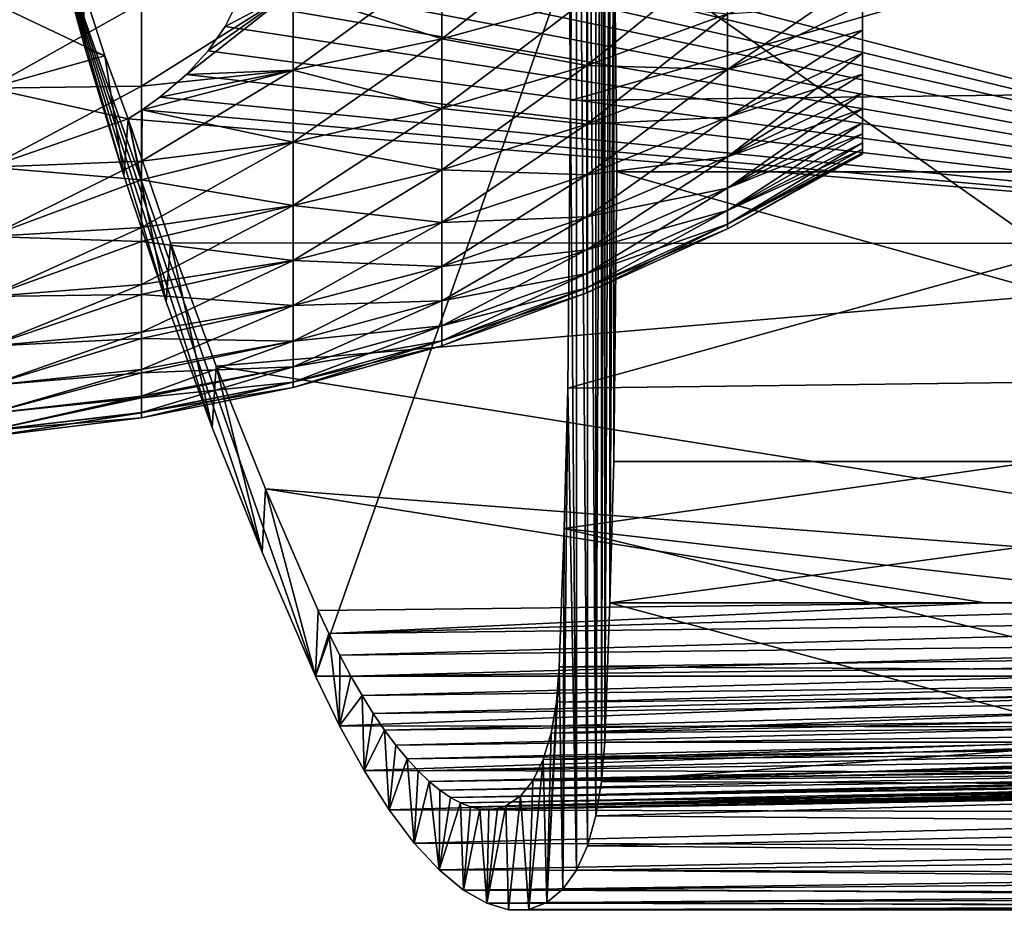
# Model space of a CAD drawing. Header units: millimetres. Extents: x -30 to 76, y -3 to 301.
# Tile 20 of 256: x 48 to 62, y 38 to 51. Entities that reach past the tile are written whole.
import ezdxf

# ---------------------------------------------------------------- set-up
doc = ezdxf.new("R2010")
doc.units = ezdxf.units.MM
doc.header["$LTSCALE"] = 81.481481
for name, color, linetype in [('30', 7, 'CONTINUOUS'), ('31', 7, 'CONTINUOUS'), ('32', 7, 'CONTINUOUS'), ('33', 7, 'CONTINUOUS'), ('36', 7, 'CONTINUOUS'), ('51', 7, 'CONTINUOUS'), ('55', 7, 'CONTINUOUS'), ('92', 7, 'CONTINUOUS'), ('95', 7, 'CONTINUOUS'), ('96', 7, 'CONTINUOUS')]:
    doc.layers.add(name, color=color, linetype=linetype)

msp = doc.modelspace()

# ---------------------------------------------------------------- linework, layer by layer
at = {"layer": '30', "color": 7, "linetype": 'CONTINUOUS', "true_color": 0xaaaaaa}
for points in [[(53.812, 52.214, 13.373), (53.812, 51.067, 12.173), (55.971, 52.76, 12.802), (53.812, 52.214, 13.373)], [(55.971, 52.76, 12.802), (53.812, 51.067, 12.173), (55.971, 51.662, 11.653), (55.971, 52.76, 12.802)], [(55.971, 51.662, 11.653), (55.971, 50.671, 10.411), (58.063, 52.379, 11.026), (55.971, 51.662, 11.653)], [(58.063, 52.379, 11.026), (55.971, 50.671, 10.411), (58.063, 51.442, 9.851), (58.063, 52.379, 11.026)], [(51.599, 51.785, 13.822), (51.599, 50.599, 12.582), (53.812, 52.214, 13.373), (51.599, 51.785, 13.822)], [(53.812, 52.214, 13.373), (51.599, 50.599, 12.582), (53.812, 51.067, 12.173), (53.812, 52.214, 13.373)], [(58.063, 51.442, 9.851), (58.063, 50.613, 8.596), (60.075, 51.988, 8.695), (58.063, 51.442, 9.851)], [(60.075, 51.988, 8.695), (58.063, 50.613, 8.596), (60.075, 51.577, 8.046), (60.075, 51.988, 8.695)], [(48.468, 51.839, 14.661), (47.075, 51.627, 14.669), (48.798, 50.816, 13.609), (48.468, 51.839, 14.661)], [(51.599, 50.599, 12.582), (51.599, 51.785, 13.822), (50.014, 50.538, 13.02), (51.599, 50.599, 12.582)], [(50.014, 50.538, 13.02), (51.599, 51.785, 13.822), (50.336, 50.891, 13.313), (50.014, 50.538, 13.02)], [(50.336, 50.891, 13.313), (51.599, 51.785, 13.822), (50.586, 51.252, 13.614), (50.336, 50.891, 13.313)], [(50.586, 51.252, 13.614), (51.599, 51.785, 13.822), (50.77, 51.618, 13.922), (50.586, 51.252, 13.614)], [(47.075, 51.627, 14.669), (47.075, 50.331, 13.373), (48.798, 50.816, 13.609), (47.075, 51.627, 14.669)], [(53.812, 51.067, 12.173), (53.812, 50.032, 10.875), (55.971, 51.662, 11.653), (53.812, 51.067, 12.173)], [(55.971, 51.662, 11.653), (53.812, 50.032, 10.875), (55.971, 50.671, 10.411), (55.971, 51.662, 11.653)], [(55.971, 50.671, 10.411), (55.971, 49.796, 9.084), (58.063, 51.442, 9.851), (55.971, 50.671, 10.411)], [(58.063, 51.442, 9.851), (55.971, 49.796, 9.084), (58.063, 50.613, 8.596), (58.063, 51.442, 9.851)], [(60.075, 51.577, 8.046), (58.063, 50.613, 8.596), (60.075, 51.198, 7.377), (60.075, 51.577, 8.046)], [(58.063, 50.613, 8.596), (58.063, 49.901, 7.271), (60.075, 51.198, 7.377), (58.063, 50.613, 8.596)], [(60.075, 51.198, 7.377), (58.063, 49.901, 7.271), (60.075, 50.853, 6.691), (60.075, 51.198, 7.377)], [(51.599, 50.599, 12.582), (51.599, 49.529, 11.24), (53.812, 51.067, 12.173), (51.599, 50.599, 12.582)], [(53.812, 51.067, 12.173), (51.599, 49.529, 11.24), (53.812, 50.032, 10.875), (53.812, 51.067, 12.173)], [(48.798, 50.816, 13.609), (47.075, 50.331, 13.373), (49.147, 49.879, 12.479), (48.798, 50.816, 13.609)], [(58.063, 49.901, 7.271), (58.063, 49.31, 5.889), (60.075, 50.853, 6.691), (58.063, 49.901, 7.271)], [(60.075, 50.853, 6.691), (58.063, 49.31, 5.889), (60.075, 50.541, 5.989), (60.075, 50.853, 6.691)], [(51.599, 50.599, 12.582), (49.354, 50.011, 12.586), (51.599, 49.529, 11.24), (51.599, 50.599, 12.582)], [(49.354, 50.011, 12.586), (51.599, 50.599, 12.582), (49.618, 50.199, 12.74), (49.354, 50.011, 12.586)], [(49.618, 50.199, 12.74), (51.599, 50.599, 12.582), (50.014, 50.538, 13.02), (49.618, 50.199, 12.74)], [(53.812, 50.032, 10.875), (53.812, 49.118, 9.489), (55.971, 50.671, 10.411), (53.812, 50.032, 10.875)], [(55.971, 50.671, 10.411), (53.812, 49.118, 9.489), (55.971, 49.796, 9.084), (55.971, 50.671, 10.411)], [(55.971, 49.796, 9.084), (55.971, 49.042, 7.685), (58.063, 50.613, 8.596), (55.971, 49.796, 9.084)], [(58.063, 50.613, 8.596), (55.971, 49.042, 7.685), (58.063, 49.901, 7.271), (58.063, 50.613, 8.596)], [(60.075, 50.541, 5.989), (58.063, 49.31, 5.889), (60.075, 50.265, 5.272), (60.075, 50.541, 5.989)], [(47.075, 50.331, 13.373), (47.075, 49.159, 11.962), (49.147, 49.879, 12.479), (47.075, 50.331, 13.373)], [(58.063, 49.31, 5.889), (58.063, 48.845, 4.458), (60.075, 50.265, 5.272), (58.063, 49.31, 5.889)], [(60.075, 50.265, 5.272), (58.063, 48.845, 4.458), (60.075, 50.024, 4.543), (60.075, 50.265, 5.272)], [(49.354, 50.011, 12.586), (49.147, 49.879, 12.479), (49.345, 48.971, 11.235), (49.354, 50.011, 12.586)], [(49.354, 50.011, 12.586), (49.345, 48.971, 11.235), (51.599, 49.529, 11.24), (49.354, 50.011, 12.586)], [(51.599, 49.529, 11.24), (51.599, 48.584, 9.808), (53.812, 50.032, 10.875), (51.599, 49.529, 11.24)], [(53.812, 50.032, 10.875), (51.599, 48.584, 9.808), (53.812, 49.118, 9.489), (53.812, 50.032, 10.875)], [(60.075, 50.024, 4.543), (58.063, 48.845, 4.458), (60.075, 49.819, 3.803), (60.075, 50.024, 4.543)], [(49.147, 49.879, 12.479), (47.075, 49.159, 11.962), (49.345, 48.971, 11.235), (49.147, 49.879, 12.479)], [(55.971, 49.042, 7.685), (55.971, 48.418, 6.223), (58.063, 49.901, 7.271), (55.971, 49.042, 7.685)], [(58.063, 49.901, 7.271), (55.971, 48.418, 6.223), (58.063, 49.31, 5.889), (58.063, 49.901, 7.271)], [(53.812, 49.118, 9.489), (53.812, 48.331, 8.027), (55.971, 49.796, 9.084), (53.812, 49.118, 9.489)], [(55.971, 49.796, 9.084), (53.812, 48.331, 8.027), (55.971, 49.042, 7.685), (55.971, 49.796, 9.084)], [(58.063, 48.845, 4.458), (58.063, 48.51, 2.992), (60.075, 49.819, 3.803), (58.063, 48.845, 4.458)], [(60.075, 49.819, 3.803), (58.063, 48.51, 2.992), (60.075, 49.651, 3.053), (60.075, 49.819, 3.803)], [(60.075, 49.651, 3.053), (58.063, 48.51, 2.992), (60.075, 49.519, 2.296), (60.075, 49.651, 3.053)], [(51.599, 49.529, 11.24), (49.345, 48.971, 11.235), (51.599, 48.584, 9.808), (51.599, 49.529, 11.24)], [(58.063, 48.51, 2.992), (58.063, 48.309, 1.502), (60.075, 49.519, 2.296), (58.063, 48.51, 2.992)], [(60.075, 49.519, 2.296), (58.063, 48.309, 1.502), (60.075, 49.425, 1.534), (60.075, 49.519, 2.296)], [(60.075, 49.425, 1.534), (58.063, 48.309, 1.502), (60.075, 49.369, 0.768), (60.075, 49.425, 1.534)], [(55.971, 48.418, 6.223), (55.971, 47.927, 4.712), (58.063, 49.31, 5.889), (55.971, 48.418, 6.223)], [(58.063, 49.31, 5.889), (55.971, 47.927, 4.712), (58.063, 48.845, 4.458), (58.063, 49.31, 5.889)], [(58.063, 48.309, 1.502), (58.063, 48.241), (60.075, 49.369, 0.768), (58.063, 48.309, 1.502)], [(60.075, 49.369, 0.768), (58.063, 48.241), (60.075, 49.35), (60.075, 49.369, 0.768)], [(47.075, 49.159, 11.962), (47.075, 48.123, 10.45), (49.345, 48.971, 11.235), (47.075, 49.159, 11.962)], [(51.599, 48.584, 9.808), (51.599, 47.77, 8.297), (53.812, 49.118, 9.489), (51.599, 48.584, 9.808)], [(53.812, 49.118, 9.489), (51.599, 47.77, 8.297), (53.812, 48.331, 8.027), (53.812, 49.118, 9.489)], [(49.345, 48.971, 11.235), (47.075, 48.123, 10.45), (49.345, 48.052, 9.794), (49.345, 48.971, 11.235)], [(49.345, 48.971, 11.235), (49.345, 48.052, 9.794), (51.599, 48.584, 9.808), (49.345, 48.971, 11.235)], [(53.812, 48.331, 8.027), (53.812, 47.678, 6.501), (55.971, 49.042, 7.685), (53.812, 48.331, 8.027)], [(55.971, 49.042, 7.685), (53.812, 47.678, 6.501), (55.971, 48.418, 6.223), (55.971, 49.042, 7.685)], [(55.971, 47.927, 4.712), (55.971, 47.573, 3.163), (58.063, 48.845, 4.458), (55.971, 47.927, 4.712)], [(58.063, 48.845, 4.458), (55.971, 47.573, 3.163), (58.063, 48.51, 2.992), (58.063, 48.845, 4.458)], [(51.599, 48.584, 9.808), (49.345, 48.052, 9.794), (51.599, 47.77, 8.297), (51.599, 48.584, 9.808)], [(55.971, 47.573, 3.163), (55.971, 47.36, 1.588), (58.063, 48.51, 2.992), (55.971, 47.573, 3.163)], [(58.063, 48.51, 2.992), (55.971, 47.36, 1.588), (58.063, 48.309, 1.502), (58.063, 48.51, 2.992)], [(53.812, 47.678, 6.501), (53.812, 47.165, 4.922), (55.971, 48.418, 6.223), (53.812, 47.678, 6.501)], [(55.971, 48.418, 6.223), (53.812, 47.165, 4.922), (55.971, 47.927, 4.712), (55.971, 48.418, 6.223)], [(51.599, 47.77, 8.297), (51.599, 47.096, 6.719), (53.812, 48.331, 8.027), (51.599, 47.77, 8.297)], [(53.812, 48.331, 8.027), (51.599, 47.096, 6.719), (53.812, 47.678, 6.501), (53.812, 48.331, 8.027)], [(55.971, 47.36, 1.588), (55.971, 47.288), (58.063, 48.309, 1.502), (55.971, 47.36, 1.588)], [(58.063, 48.309, 1.502), (55.971, 47.288), (58.063, 48.241), (58.063, 48.309, 1.502)], [(47.075, 48.123, 10.45), (47.075, 47.231, 8.848), (49.345, 48.052, 9.794), (47.075, 48.123, 10.45)], [(49.345, 48.052, 9.794), (47.075, 47.231, 8.848), (49.345, 47.263, 8.279), (49.345, 48.052, 9.794)], [(49.345, 48.052, 9.794), (49.345, 47.263, 8.279), (51.599, 47.77, 8.297), (49.345, 48.052, 9.794)], [(53.812, 47.165, 4.922), (53.812, 46.796, 3.304), (55.971, 47.927, 4.712), (53.812, 47.165, 4.922)], [(55.971, 47.927, 4.712), (53.812, 46.796, 3.304), (55.971, 47.573, 3.163), (55.971, 47.927, 4.712)], [(51.599, 47.77, 8.297), (49.345, 47.263, 8.279), (51.599, 47.096, 6.719), (51.599, 47.77, 8.297)], [(51.599, 47.096, 6.719), (51.599, 46.566, 5.088), (53.812, 47.678, 6.501), (51.599, 47.096, 6.719)], [(53.812, 47.678, 6.501), (51.599, 46.566, 5.088), (53.812, 47.165, 4.922), (53.812, 47.678, 6.501)], [(53.812, 46.796, 3.304), (53.812, 46.573, 1.658), (55.971, 47.573, 3.163), (53.812, 46.796, 3.304)], [(55.971, 47.573, 3.163), (53.812, 46.573, 1.658), (55.971, 47.36, 1.588), (55.971, 47.573, 3.163)], [(53.812, 46.573, 1.658), (53.812, 46.499), (55.971, 47.36, 1.588), (53.812, 46.573, 1.658)], [(55.971, 47.36, 1.588), (53.812, 46.499), (55.971, 47.288), (55.971, 47.36, 1.588)], [(47.075, 47.231, 8.848), (47.075, 46.49, 7.171), (49.345, 47.263, 8.279), (47.075, 47.231, 8.848)], [(49.345, 47.263, 8.279), (47.075, 46.49, 7.171), (49.345, 46.608, 6.7), (49.345, 47.263, 8.279)], [(49.345, 47.263, 8.279), (49.345, 46.608, 6.7), (51.599, 47.096, 6.719), (49.345, 47.263, 8.279)], [(51.599, 47.096, 6.719), (49.345, 46.608, 6.7), (51.599, 46.566, 5.088), (51.599, 47.096, 6.719)], [(51.599, 46.566, 5.088), (51.599, 46.184, 3.415), (53.812, 47.165, 4.922), (51.599, 46.566, 5.088)], [(53.812, 47.165, 4.922), (51.599, 46.184, 3.415), (53.812, 46.796, 3.304), (53.812, 47.165, 4.922)], [(51.599, 46.184, 3.415), (51.599, 45.954, 1.714), (53.812, 46.796, 3.304), (51.599, 46.184, 3.415)], [(53.812, 46.796, 3.304), (51.599, 45.954, 1.714), (53.812, 46.573, 1.658), (53.812, 46.796, 3.304)], [(47.075, 46.49, 7.171), (47.075, 45.908, 5.432), (49.345, 46.608, 6.7), (47.075, 46.49, 7.171)], [(49.345, 46.608, 6.7), (47.075, 45.908, 5.432), (49.345, 46.094, 5.07), (49.345, 46.608, 6.7)], [(49.345, 46.608, 6.7), (49.345, 46.094, 5.07), (51.599, 46.566, 5.088), (49.345, 46.608, 6.7)], [(51.599, 46.566, 5.088), (49.345, 46.094, 5.07), (51.599, 46.184, 3.415), (51.599, 46.566, 5.088)], [(51.599, 45.954, 1.714), (51.599, 45.877), (53.812, 46.573, 1.658), (51.599, 45.954, 1.714)], [(53.812, 46.573, 1.658), (51.599, 45.877), (53.812, 46.499), (53.812, 46.573, 1.658)], [(49.345, 46.094, 5.07), (49.345, 45.724, 3.402), (51.599, 46.184, 3.415), (49.345, 46.094, 5.07)], [(51.599, 46.184, 3.415), (49.345, 45.724, 3.402), (51.599, 45.954, 1.714), (51.599, 46.184, 3.415)], [(47.075, 45.908, 5.432), (47.075, 45.488, 3.647), (49.345, 46.094, 5.07), (47.075, 45.908, 5.432)], [(49.345, 46.094, 5.07), (47.075, 45.488, 3.647), (49.345, 45.724, 3.402), (49.345, 46.094, 5.07)], [(49.345, 45.724, 3.402), (49.345, 45.501, 1.707), (51.599, 45.954, 1.714), (49.345, 45.724, 3.402)], [(49.345, 45.501, 1.707), (49.345, 45.426), (51.599, 45.954, 1.714), (49.345, 45.501, 1.707)], [(51.599, 45.954, 1.714), (49.345, 45.426), (51.599, 45.877), (51.599, 45.954, 1.714)], [(47.075, 45.488, 3.647), (47.075, 45.235, 1.832), (49.345, 45.724, 3.402), (47.075, 45.488, 3.647)], [(49.345, 45.724, 3.402), (47.075, 45.235, 1.832), (49.345, 45.501, 1.707), (49.345, 45.724, 3.402)], [(47.075, 45.235, 1.832), (47.075, 45.15), (49.345, 45.501, 1.707), (47.075, 45.235, 1.832)], [(49.345, 45.501, 1.707), (47.075, 45.15), (49.345, 45.426), (49.345, 45.501, 1.707)]]:
    msp.add_3dface(points, dxfattribs=at)
at = {"layer": '31', "color": 7, "linetype": 'CONTINUOUS', "true_color": 0xaaaaaa}
for points in [[(60.075, 51.577, 8.046), (60.075, 51.198, 7.377), (60.075, 63.94, 8.998), (60.075, 51.577, 8.046)], [(60.075, 51.198, 7.377), (60.075, 50.853, 6.691), (60.075, 63.94, 8.998), (60.075, 51.198, 7.377)], [(60.075, 50.853, 6.691), (60.075, 50.541, 5.989), (60.075, 63.94, 8.998), (60.075, 50.853, 6.691)], [(60.075, 50.541, 5.989), (60.075, 50.265, 5.272), (60.075, 63.94, 8.998), (60.075, 50.541, 5.989)], [(60.075, 50.265, 5.272), (60.075, 50.024, 4.543), (60.075, 63.94, 8.998), (60.075, 50.265, 5.272)], [(60.075, 50.024, 4.543), (60.075, 49.819, 3.803), (60.075, 63.94, 8.998), (60.075, 50.024, 4.543)], [(60.075, 49.819, 3.803), (60.075, 49.651, 3.053), (60.075, 63.94, 8.998), (60.075, 49.819, 3.803)], [(60.075, 49.651, 3.053), (60.075, 49.519, 2.296), (60.075, 63.94, 8.998), (60.075, 49.651, 3.053)], [(60.075, 49.519, 2.296), (60.075, 49.425, 1.534), (60.075, 63.94, 8.998), (60.075, 49.519, 2.296)], [(60.075, 63.94, 8.998), (60.075, 49.425, 1.534), (60.075, 56.002, 1.06), (60.075, 63.94, 8.998)], [(60.075, 49.425, 1.534), (60.075, 49.369, 0.768), (60.075, 56.002, 1.06), (60.075, 49.425, 1.534)], [(60.075, 56.002, 1.06), (60.075, 49.369, 0.768), (60.075, 55.834, 0.86), (60.075, 56.002, 1.06)], [(60.075, 51.198, -7.377), (60.075, 51.577, -8.046), (60.075, 56.002, -1.06), (60.075, 51.198, -7.377)], [(60.075, 50.853, -6.691), (60.075, 51.198, -7.377), (60.075, 56.002, -1.06), (60.075, 50.853, -6.691)], [(60.075, 50.541, -5.989), (60.075, 50.853, -6.691), (60.075, 56.002, -1.06), (60.075, 50.541, -5.989)], [(60.075, 50.265, -5.272), (60.075, 50.541, -5.989), (60.075, 56.002, -1.06), (60.075, 50.265, -5.272)], [(60.075, 50.024, -4.543), (60.075, 50.265, -5.272), (60.075, 56.002, -1.06), (60.075, 50.024, -4.543)], [(60.075, 49.819, -3.803), (60.075, 50.024, -4.543), (60.075, 56.002, -1.06), (60.075, 49.819, -3.803)], [(60.075, 49.651, -3.053), (60.075, 49.819, -3.803), (60.075, 56.002, -1.06), (60.075, 49.651, -3.053)], [(60.075, 49.519, -2.296), (60.075, 49.651, -3.053), (60.075, 56.002, -1.06), (60.075, 49.519, -2.296)], [(60.075, 49.425, -1.534), (60.075, 49.519, -2.296), (60.075, 56.002, -1.06), (60.075, 49.425, -1.534)], [(60.075, 49.425, -1.534), (60.075, 56.002, -1.06), (60.075, 55.834, -0.86), (60.075, 49.425, -1.534)], [(60.075, 55.834, 0.86), (60.075, 49.369, 0.768), (60.075, 55.703, 0.634), (60.075, 55.834, 0.86)], [(60.075, 49.369, -0.768), (60.075, 49.425, -1.534), (60.075, 55.834, -0.86), (60.075, 49.369, -0.768)], [(60.075, 55.703, -0.634), (60.075, 49.369, -0.768), (60.075, 55.834, -0.86), (60.075, 55.703, -0.634)], [(60.075, 49.369, 0.768), (60.075, 49.35), (60.075, 55.703, 0.634), (60.075, 49.369, 0.768)], [(60.075, 55.703, 0.634), (60.075, 49.35), (60.075, 55.614, 0.388), (60.075, 55.703, 0.634)], [(60.075, 55.614, -0.388), (60.075, 49.369, -0.768), (60.075, 55.703, -0.634), (60.075, 55.614, -0.388)], [(60.075, 55.614, 0.388), (60.075, 49.35), (60.075, 55.568, 0.131), (60.075, 55.614, 0.388)], [(60.075, 55.568, -0.131), (60.075, 49.369, -0.768), (60.075, 55.614, -0.388), (60.075, 55.568, -0.131)], [(60.075, 49.35), (60.075, 49.369, -0.768), (60.075, 55.568, -0.131), (60.075, 49.35)], [(60.075, 55.568, 0.131), (60.075, 49.35), (60.075, 55.568, -0.131), (60.075, 55.568, 0.131)]]:
    msp.add_3dface(points, dxfattribs=at)
at = {"layer": '32', "color": 7, "linetype": 'CONTINUOUS', "true_color": 0xaaaaaa}
for points in [[(53.812, 51.067, -12.173), (51.599, 51.785, -13.822), (53.812, 52.214, -13.373), (53.812, 51.067, -12.173)], [(53.812, 51.067, -12.173), (53.812, 52.214, -13.373), (55.971, 51.662, -11.653), (53.812, 51.067, -12.173)], [(49.345, 50.365, -12.998), (49.345, 51.603, -14.272), (51.599, 51.785, -13.822), (49.345, 50.365, -12.998)], [(51.599, 50.599, -12.582), (49.345, 50.365, -12.998), (51.599, 51.785, -13.822), (51.599, 50.599, -12.582)], [(51.599, 50.599, -12.582), (51.599, 51.785, -13.822), (53.812, 51.067, -12.173), (51.599, 50.599, -12.582)], [(47.075, 50.331, -13.373), (47.075, 51.627, -14.669), (49.345, 51.603, -14.272), (47.075, 50.331, -13.373)], [(49.345, 50.365, -12.998), (47.075, 50.331, -13.373), (49.345, 51.603, -14.272), (49.345, 50.365, -12.998)], [(55.971, 50.671, -10.411), (53.812, 51.067, -12.173), (55.971, 51.662, -11.653), (55.971, 50.671, -10.411)], [(55.971, 50.671, -10.411), (55.971, 51.662, -11.653), (58.063, 51.442, -9.851), (55.971, 50.671, -10.411)], [(58.063, 50.613, -8.596), (55.971, 50.671, -10.411), (58.063, 51.442, -9.851), (58.063, 50.613, -8.596)], [(60.075, 51.577, -8.046), (60.075, 51.198, -7.377), (58.063, 50.613, -8.596), (60.075, 51.577, -8.046)], [(60.075, 51.577, -8.046), (58.063, 50.613, -8.596), (58.063, 51.442, -9.851), (60.075, 51.577, -8.046)], [(60.075, 51.198, -7.377), (60.075, 50.853, -6.691), (58.063, 49.901, -7.271), (60.075, 51.198, -7.377)], [(60.075, 51.198, -7.377), (58.063, 49.901, -7.271), (58.063, 50.613, -8.596), (60.075, 51.198, -7.377)], [(53.812, 50.032, -10.875), (51.599, 50.599, -12.582), (53.812, 51.067, -12.173), (53.812, 50.032, -10.875)], [(53.812, 50.032, -10.875), (53.812, 51.067, -12.173), (55.971, 50.671, -10.411), (53.812, 50.032, -10.875)], [(60.075, 50.853, -6.691), (60.075, 50.541, -5.989), (58.063, 49.901, -7.271), (60.075, 50.853, -6.691)], [(49.345, 49.247, -11.618), (49.345, 50.365, -12.998), (51.599, 50.599, -12.582), (49.345, 49.247, -11.618)], [(51.599, 49.529, -11.24), (49.345, 49.247, -11.618), (51.599, 50.599, -12.582), (51.599, 49.529, -11.24)], [(51.599, 49.529, -11.24), (51.599, 50.599, -12.582), (53.812, 50.032, -10.875), (51.599, 49.529, -11.24)], [(55.971, 49.796, -9.084), (53.812, 50.032, -10.875), (55.971, 50.671, -10.411), (55.971, 49.796, -9.084)], [(55.971, 49.796, -9.084), (55.971, 50.671, -10.411), (58.063, 50.613, -8.596), (55.971, 49.796, -9.084)], [(58.063, 49.901, -7.271), (55.971, 49.796, -9.084), (58.063, 50.613, -8.596), (58.063, 49.901, -7.271)], [(60.075, 50.541, -5.989), (60.075, 50.265, -5.272), (58.063, 49.31, -5.889), (60.075, 50.541, -5.989)], [(60.075, 50.541, -5.989), (58.063, 49.31, -5.889), (58.063, 49.901, -7.271), (60.075, 50.541, -5.989)], [(47.075, 49.159, -11.962), (47.075, 50.331, -13.373), (49.345, 50.365, -12.998), (47.075, 49.159, -11.962)], [(49.345, 49.247, -11.618), (47.075, 49.159, -11.962), (49.345, 50.365, -12.998), (49.345, 49.247, -11.618)], [(60.075, 50.265, -5.272), (60.075, 50.024, -4.543), (58.063, 49.31, -5.889), (60.075, 50.265, -5.272)], [(53.812, 49.118, -9.489), (51.599, 49.529, -11.24), (53.812, 50.032, -10.875), (53.812, 49.118, -9.489)], [(53.812, 49.118, -9.489), (53.812, 50.032, -10.875), (55.971, 49.796, -9.084), (53.812, 49.118, -9.489)], [(60.075, 50.024, -4.543), (60.075, 49.819, -3.803), (58.063, 48.845, -4.458), (60.075, 50.024, -4.543)], [(60.075, 50.024, -4.543), (58.063, 48.845, -4.458), (58.063, 49.31, -5.889), (60.075, 50.024, -4.543)], [(55.971, 49.042, -7.685), (55.971, 49.796, -9.084), (58.063, 49.901, -7.271), (55.971, 49.042, -7.685)], [(58.063, 49.31, -5.889), (55.971, 49.042, -7.685), (58.063, 49.901, -7.271), (58.063, 49.31, -5.889)], [(55.971, 49.042, -7.685), (53.812, 49.118, -9.489), (55.971, 49.796, -9.084), (55.971, 49.042, -7.685)], [(60.075, 49.819, -3.803), (60.075, 49.651, -3.053), (58.063, 48.845, -4.458), (60.075, 49.819, -3.803)], [(60.075, 49.651, -3.053), (60.075, 49.519, -2.296), (58.063, 48.51, -2.992), (60.075, 49.651, -3.053)], [(60.075, 49.651, -3.053), (58.063, 48.51, -2.992), (58.063, 48.845, -4.458), (60.075, 49.651, -3.053)], [(49.345, 48.258, -10.142), (49.345, 49.247, -11.618), (51.599, 49.529, -11.24), (49.345, 48.258, -10.142)], [(51.599, 48.584, -9.808), (49.345, 48.258, -10.142), (51.599, 49.529, -11.24), (51.599, 48.584, -9.808)], [(51.599, 48.584, -9.808), (51.599, 49.529, -11.24), (53.812, 49.118, -9.489), (51.599, 48.584, -9.808)], [(60.075, 49.519, -2.296), (60.075, 49.425, -1.534), (58.063, 48.51, -2.992), (60.075, 49.519, -2.296)], [(60.075, 49.425, -1.534), (60.075, 49.369, -0.768), (58.063, 48.309, -1.502), (60.075, 49.425, -1.534)], [(60.075, 49.425, -1.534), (58.063, 48.309, -1.502), (58.063, 48.51, -2.992), (60.075, 49.425, -1.534)], [(47.075, 48.123, -10.45), (47.075, 49.159, -11.962), (49.345, 49.247, -11.618), (47.075, 48.123, -10.45)], [(49.345, 48.258, -10.142), (47.075, 48.123, -10.45), (49.345, 49.247, -11.618), (49.345, 48.258, -10.142)], [(55.971, 48.418, -6.223), (55.971, 49.042, -7.685), (58.063, 49.31, -5.889), (55.971, 48.418, -6.223)], [(58.063, 48.845, -4.458), (55.971, 48.418, -6.223), (58.063, 49.31, -5.889), (58.063, 48.845, -4.458)], [(60.075, 49.369, -0.768), (60.075, 49.35), (58.063, 48.309, -1.502), (60.075, 49.369, -0.768)], [(60.075, 49.35), (58.063, 48.241), (58.063, 48.309, -1.502), (60.075, 49.35)], [(53.812, 48.331, -8.027), (51.599, 48.584, -9.808), (53.812, 49.118, -9.489), (53.812, 48.331, -8.027)], [(53.812, 48.331, -8.027), (53.812, 49.118, -9.489), (55.971, 49.042, -7.685), (53.812, 48.331, -8.027)], [(55.971, 48.418, -6.223), (53.812, 48.331, -8.027), (55.971, 49.042, -7.685), (55.971, 48.418, -6.223)], [(55.971, 47.927, -4.712), (55.971, 48.418, -6.223), (58.063, 48.845, -4.458), (55.971, 47.927, -4.712)], [(58.063, 48.51, -2.992), (55.971, 47.927, -4.712), (58.063, 48.845, -4.458), (58.063, 48.51, -2.992)], [(49.345, 47.408, -8.583), (49.345, 48.258, -10.142), (51.599, 48.584, -9.808), (49.345, 47.408, -8.583)], [(51.599, 47.77, -8.297), (49.345, 47.408, -8.583), (51.599, 48.584, -9.808), (51.599, 47.77, -8.297)], [(51.599, 47.77, -8.297), (51.599, 48.584, -9.808), (53.812, 48.331, -8.027), (51.599, 47.77, -8.297)], [(55.971, 47.573, -3.163), (55.971, 47.927, -4.712), (58.063, 48.51, -2.992), (55.971, 47.573, -3.163)], [(58.063, 48.309, -1.502), (55.971, 47.573, -3.163), (58.063, 48.51, -2.992), (58.063, 48.309, -1.502)], [(53.812, 47.678, -6.501), (53.812, 48.331, -8.027), (55.971, 48.418, -6.223), (53.812, 47.678, -6.501)], [(55.971, 47.927, -4.712), (53.812, 47.678, -6.501), (55.971, 48.418, -6.223), (55.971, 47.927, -4.712)], [(47.075, 47.231, -8.848), (47.075, 48.123, -10.45), (49.345, 48.258, -10.142), (47.075, 47.231, -8.848)], [(49.345, 47.408, -8.583), (47.075, 47.231, -8.848), (49.345, 48.258, -10.142), (49.345, 47.408, -8.583)], [(53.812, 47.678, -6.501), (51.599, 47.77, -8.297), (53.812, 48.331, -8.027), (53.812, 47.678, -6.501)], [(58.063, 48.241), (55.971, 47.36, -1.588), (58.063, 48.309, -1.502), (58.063, 48.241)], [(55.971, 47.36, -1.588), (55.971, 47.573, -3.163), (58.063, 48.309, -1.502), (55.971, 47.36, -1.588)], [(58.063, 48.241), (55.971, 47.288), (55.971, 47.36, -1.588), (58.063, 48.241)], [(53.812, 47.165, -4.922), (53.812, 47.678, -6.501), (55.971, 47.927, -4.712), (53.812, 47.165, -4.922)], [(55.971, 47.573, -3.163), (53.812, 47.165, -4.922), (55.971, 47.927, -4.712), (55.971, 47.573, -3.163)], [(49.345, 46.702, -6.953), (49.345, 47.408, -8.583), (51.599, 47.77, -8.297), (49.345, 46.702, -6.953)], [(51.599, 47.096, -6.719), (49.345, 46.702, -6.953), (51.599, 47.77, -8.297), (51.599, 47.096, -6.719)], [(51.599, 47.096, -6.719), (51.599, 47.77, -8.297), (53.812, 47.678, -6.501), (51.599, 47.096, -6.719)], [(53.812, 47.165, -4.922), (51.599, 47.096, -6.719), (53.812, 47.678, -6.501), (53.812, 47.165, -4.922)], [(53.812, 46.796, -3.304), (53.812, 47.165, -4.922), (55.971, 47.573, -3.163), (53.812, 46.796, -3.304)], [(55.971, 47.36, -1.588), (53.812, 46.796, -3.304), (55.971, 47.573, -3.163), (55.971, 47.36, -1.588)], [(47.075, 46.49, -7.171), (47.075, 47.231, -8.848), (49.345, 47.408, -8.583), (47.075, 46.49, -7.171)], [(49.345, 46.702, -6.953), (47.075, 46.49, -7.171), (49.345, 47.408, -8.583), (49.345, 46.702, -6.953)], [(55.971, 47.288), (53.812, 46.573, -1.658), (55.971, 47.36, -1.588), (55.971, 47.288)], [(53.812, 46.573, -1.658), (53.812, 46.796, -3.304), (55.971, 47.36, -1.588), (53.812, 46.573, -1.658)], [(55.971, 47.288), (53.812, 46.499), (53.812, 46.573, -1.658), (55.971, 47.288)], [(49.345, 46.147, -5.265), (49.345, 46.702, -6.953), (51.599, 47.096, -6.719), (49.345, 46.147, -5.265)], [(51.599, 46.566, -5.088), (49.345, 46.147, -5.265), (51.599, 47.096, -6.719), (51.599, 46.566, -5.088)], [(51.599, 46.566, -5.088), (51.599, 47.096, -6.719), (53.812, 47.165, -4.922), (51.599, 46.566, -5.088)], [(53.812, 46.796, -3.304), (51.599, 46.566, -5.088), (53.812, 47.165, -4.922), (53.812, 46.796, -3.304)], [(51.599, 46.184, -3.415), (51.599, 46.566, -5.088), (53.812, 46.796, -3.304), (51.599, 46.184, -3.415)], [(53.812, 46.573, -1.658), (51.599, 46.184, -3.415), (53.812, 46.796, -3.304), (53.812, 46.573, -1.658)], [(47.075, 45.908, -5.432), (47.075, 46.49, -7.171), (49.345, 46.702, -6.953), (47.075, 45.908, -5.432)], [(49.345, 46.147, -5.265), (47.075, 45.908, -5.432), (49.345, 46.702, -6.953), (49.345, 46.147, -5.265)], [(49.345, 45.748, -3.534), (49.345, 46.147, -5.265), (51.599, 46.566, -5.088), (49.345, 45.748, -3.534)], [(51.599, 46.184, -3.415), (49.345, 45.748, -3.534), (51.599, 46.566, -5.088), (51.599, 46.184, -3.415)], [(53.812, 46.499), (51.599, 45.954, -1.714), (53.812, 46.573, -1.658), (53.812, 46.499)], [(51.599, 45.954, -1.714), (51.599, 46.184, -3.415), (53.812, 46.573, -1.658), (51.599, 45.954, -1.714)], [(53.812, 46.499), (51.599, 45.877), (51.599, 45.954, -1.714), (53.812, 46.499)], [(49.345, 45.506, -1.774), (49.345, 45.748, -3.534), (51.599, 46.184, -3.415), (49.345, 45.506, -1.774)], [(51.599, 45.954, -1.714), (49.345, 45.506, -1.774), (51.599, 46.184, -3.415), (51.599, 45.954, -1.714)], [(47.075, 45.488, -3.647), (47.075, 45.908, -5.432), (49.345, 46.147, -5.265), (47.075, 45.488, -3.647)], [(49.345, 45.748, -3.534), (47.075, 45.488, -3.647), (49.345, 46.147, -5.265), (49.345, 45.748, -3.534)], [(51.599, 45.877), (49.345, 45.506, -1.774), (51.599, 45.954, -1.714), (51.599, 45.877)], [(51.599, 45.877), (49.345, 45.426), (49.345, 45.506, -1.774), (51.599, 45.877)], [(47.075, 45.235, -1.832), (47.075, 45.488, -3.647), (49.345, 45.748, -3.534), (47.075, 45.235, -1.832)], [(49.345, 45.506, -1.774), (47.075, 45.235, -1.832), (49.345, 45.748, -3.534), (49.345, 45.506, -1.774)], [(49.345, 45.426), (47.075, 45.235, -1.832), (49.345, 45.506, -1.774), (49.345, 45.426)], [(47.075, 45.15), (47.075, 45.235, -1.832), (49.345, 45.426), (47.075, 45.15)]]:
    msp.add_3dface(points, dxfattribs=at)
at = {"layer": '33', "color": 7, "linetype": 'CONTINUOUS', "true_color": 0xaaaaaa}
for points in [[(71.829, 49.09, -15.91), (56.372, 53.54, -20.224), (71.829, 53.541, -20.225), (71.829, 49.09, -15.91)], [(56.416, 49.09, -15.91), (56.372, 53.54, -20.224), (71.829, 49.09, -15.91), (56.416, 49.09, -15.91)], [(56.372, 44.776, -11.46), (56.416, 49.09, -15.91), (71.829, 44.775, -11.459), (56.372, 44.776, -11.46)], [(71.829, 44.775, -11.459), (56.416, 49.09, -15.91), (71.829, 49.09, -15.91), (71.829, 44.775, -11.459)], [(56.316, 42.67, -9.184), (56.372, 44.776, -11.46), (71.829, 44.775, -11.459), (56.316, 42.67, -9.184)], [(71.829, 42.669, -9.183), (56.316, 42.67, -9.184), (71.829, 44.775, -11.459), (71.829, 42.669, -9.183)], [(56.238, 40.597, -6.873), (56.316, 42.67, -9.184), (64.034, 40.597, -6.873), (56.238, 40.597, -6.873)], [(64.034, 40.597, -6.873), (56.316, 42.67, -9.184), (71.829, 42.669, -9.183), (64.034, 40.597, -6.873)]]:
    msp.add_3dface(points, dxfattribs=at)
at = {"layer": '36', "color": 7, "linetype": 'CONTINUOUS', "true_color": 0xaaaaaa}
for points in [[(55.907, 52.823, 16.982), (47.985, 52.823, 16.982), (51.935, 41.581, 7.335), (55.907, 52.823, 16.982)], [(51.935, 41.581, 7.335), (47.985, 52.823, 16.982), (51.137, 43.425, 8.917), (51.935, 41.581, 7.335)], [(51.137, 43.425, 8.917), (47.985, 52.823, 16.982), (50.395, 45.281, 10.511), (51.137, 43.425, 8.917)], [(50.395, 45.281, 10.511), (47.985, 52.823, 16.982), (49.708, 47.151, 12.114), (50.395, 45.281, 10.511)], [(49.708, 47.151, 12.114), (47.985, 52.823, 16.982), (49.078, 49.031, 13.728), (49.708, 47.151, 12.114)], [(49.078, 49.031, 13.728), (47.985, 52.823, 16.982), (48.503, 50.923, 15.351), (49.078, 49.031, 13.728)], [(71.829, 41.581, 7.335), (55.907, 52.823, 16.982), (51.935, 41.581, 7.335), (71.829, 41.581, 7.335)], [(63.829, 52.823, 16.981), (55.907, 52.823, 16.982), (71.829, 41.581, 7.335), (63.829, 52.823, 16.981)]]:
    msp.add_3dface(points, dxfattribs=at)
at = {"layer": '51', "color": 7, "linetype": 'CONTINUOUS', "true_color": 0xaaaaaa}
for points in [[(71.829, 41.581, 7.335), (51.935, 41.581, 7.335), (52.289, 40.842, 6.632), (71.829, 41.581, 7.335)], [(71.829, 40.817, 6.607), (71.829, 41.581, 7.335), (52.289, 40.842, 6.632), (71.829, 40.817, 6.607)], [(52.655, 40.175, 5.855), (71.829, 40.817, 6.607), (52.289, 40.842, 6.632), (52.655, 40.175, 5.855)], [(71.829, 40.134, 5.801), (71.829, 40.817, 6.607), (52.655, 40.175, 5.855), (71.829, 40.134, 5.801)], [(71.829, 40.597, -6.873), (56.192, 40.014, -6.148), (64.034, 40.597, -6.873), (71.829, 40.597, -6.873)], [(56.238, 40.597, -6.873), (64.034, 40.597, -6.873), (56.192, 40.014, -6.148), (56.238, 40.597, -6.873)], [(71.829, 40.597, -6.873), (71.829, 39.941, -6.045), (56.192, 40.014, -6.148), (71.829, 40.597, -6.873)], [(53.027, 39.591, 5.011), (71.829, 40.134, 5.801), (52.655, 40.175, 5.855), (53.027, 39.591, 5.011)], [(71.829, 39.54, 4.928), (71.829, 40.134, 5.801), (53.027, 39.591, 5.011), (71.829, 39.54, 4.928)], [(56.192, 40.014, -6.148), (71.829, 39.941, -6.045), (56.106, 39.5, -5.368), (56.192, 40.014, -6.148)], [(71.829, 39.941, -6.045), (71.829, 39.375, -5.153), (56.106, 39.5, -5.368), (71.829, 39.941, -6.045)], [(53.402, 39.096, 4.111), (71.829, 39.54, 4.928), (53.027, 39.591, 5.011), (53.402, 39.096, 4.111)], [(71.829, 39.041, 3.997), (71.829, 39.54, 4.928), (53.402, 39.096, 4.111), (71.829, 39.041, 3.997)], [(56.106, 39.5, -5.368), (71.829, 39.375, -5.153), (55.98, 39.056, -4.537), (56.106, 39.5, -5.368)], [(71.829, 39.375, -5.153), (71.829, 38.907, -4.206), (55.98, 39.056, -4.537), (71.829, 39.375, -5.153)], [(53.773, 38.696, 3.166), (71.829, 39.041, 3.997), (53.402, 39.096, 4.111), (53.773, 38.696, 3.166)], [(71.829, 38.643, 3.019), (71.829, 39.041, 3.997), (53.773, 38.696, 3.166), (71.829, 38.643, 3.019)], [(55.98, 39.056, -4.537), (71.829, 38.907, -4.206), (55.816, 38.69, -3.659), (55.98, 39.056, -4.537)], [(71.829, 38.907, -4.206), (71.829, 38.541, -3.215), (55.816, 38.69, -3.659), (71.829, 38.907, -4.206)], [(54.135, 38.396, 2.189), (71.829, 38.643, 3.019), (53.773, 38.696, 3.166), (54.135, 38.396, 2.189)], [(55.816, 38.69, -3.659), (71.829, 38.541, -3.215), (55.615, 38.407, -2.741), (55.816, 38.69, -3.659)], [(71.829, 38.351, 2.004), (71.829, 38.643, 3.019), (54.135, 38.396, 2.189), (71.829, 38.351, 2.004)], [(55.615, 38.407, -2.741), (71.829, 38.282, -2.191), (55.378, 38.211, -1.787), (55.615, 38.407, -2.741)], [(71.829, 38.541, -3.215), (71.829, 38.282, -2.191), (55.615, 38.407, -2.741), (71.829, 38.541, -3.215)], [(54.482, 38.198, 1.193), (71.829, 38.351, 2.004), (54.135, 38.396, 2.189), (54.482, 38.198, 1.193)], [(71.829, 38.167, 0.964), (71.829, 38.351, 2.004), (54.482, 38.198, 1.193), (71.829, 38.167, 0.964)], [(71.829, 38.282, -2.191), (71.829, 38.133, -1.146), (55.378, 38.211, -1.787), (71.829, 38.282, -2.191)], [(54.808, 38.103, 0.19), (71.829, 38.167, 0.964), (54.482, 38.198, 1.193), (54.808, 38.103, 0.19)], [(71.829, 38.094, -0.09), (71.829, 38.167, 0.964), (54.808, 38.103, 0.19), (71.829, 38.094, -0.09)], [(55.108, 38.108, -0.807), (71.829, 38.094, -0.09), (54.808, 38.103, 0.19), (55.108, 38.108, -0.807)], [(55.378, 38.211, -1.787), (71.829, 38.133, -1.146), (55.108, 38.108, -0.807), (55.378, 38.211, -1.787)], [(71.829, 38.133, -1.146), (71.829, 38.094, -0.09), (55.108, 38.108, -0.807), (71.829, 38.133, -1.146)]]:
    msp.add_3dface(points, dxfattribs=at)
at = {"layer": '55', "color": 7, "linetype": 'CONTINUOUS', "true_color": 0xaaaaaa}
for points in [[(55.688, 54.567, -19.131), (55.816, 61.34, -26.309), (55.73, 50.151, -14.849), (55.688, 54.567, -19.131)], [(55.816, 61.34, -26.309), (55.816, 38.69, -3.659), (55.73, 50.151, -14.849), (55.816, 61.34, -26.309)], [(55.98, 39.056, -4.537), (55.816, 38.69, -3.659), (55.816, 61.34, -26.309), (55.98, 39.056, -4.537)], [(55.98, 39.056, -4.537), (55.816, 61.34, -26.309), (55.98, 60.462, -25.943), (55.98, 39.056, -4.537)], [(56.106, 39.5, -5.368), (55.98, 39.056, -4.537), (55.98, 60.462, -25.943), (56.106, 39.5, -5.368)], [(56.106, 39.5, -5.368), (55.98, 60.462, -25.943), (56.106, 59.632, -25.5), (56.106, 39.5, -5.368)], [(56.106, 39.5, -5.368), (56.106, 59.632, -25.5), (56.192, 58.852, -24.985), (56.106, 39.5, -5.368)], [(56.192, 40.014, -6.148), (56.106, 39.5, -5.368), (56.192, 58.852, -24.985), (56.192, 40.014, -6.148)], [(56.238, 58.127, -24.403), (56.192, 40.014, -6.148), (56.192, 58.852, -24.985), (56.238, 58.127, -24.403)], [(56.238, 58.127, -24.403), (56.238, 40.597, -6.873), (56.192, 40.014, -6.148), (56.238, 58.127, -24.403)], [(56.238, 58.127, -24.403), (56.316, 55.816, -22.33), (56.238, 40.597, -6.873), (56.238, 58.127, -24.403)], [(56.316, 55.816, -22.33), (56.316, 42.67, -9.184), (56.238, 40.597, -6.873), (56.316, 55.816, -22.33)], [(56.316, 55.816, -22.33), (56.372, 53.54, -20.224), (56.316, 42.67, -9.184), (56.316, 55.816, -22.33)], [(56.372, 53.54, -20.224), (56.372, 44.776, -11.46), (56.316, 42.67, -9.184), (56.372, 53.54, -20.224)], [(56.372, 53.54, -20.224), (56.416, 49.09, -15.91), (56.372, 44.776, -11.46), (56.372, 53.54, -20.224)], [(47.985, 52.823, 16.982), (48.468, 51.839, 14.661), (48.503, 50.923, 15.351), (47.985, 52.823, 16.982)], [(48.468, 51.839, 14.661), (48.798, 50.816, 13.609), (48.503, 50.923, 15.351), (48.468, 51.839, 14.661)], [(48.798, 50.816, 13.609), (49.078, 49.031, 13.728), (48.503, 50.923, 15.351), (48.798, 50.816, 13.609)], [(48.798, 50.816, 13.609), (49.147, 49.879, 12.479), (49.078, 49.031, 13.728), (48.798, 50.816, 13.609)], [(55.73, 50.151, -14.849), (55.816, 38.69, -3.659), (55.688, 45.869, -10.433), (55.73, 50.151, -14.849)], [(49.147, 49.879, 12.479), (49.708, 47.151, 12.114), (49.078, 49.031, 13.728), (49.147, 49.879, 12.479)], [(49.708, 47.151, 12.114), (49.147, 49.879, 12.479), (49.773, 48.031, 10.893), (49.708, 47.151, 12.114)], [(50.395, 45.281, 10.511), (49.708, 47.151, 12.114), (49.773, 48.031, 10.893), (50.395, 45.281, 10.511)], [(50.453, 46.194, 9.317), (50.395, 45.281, 10.511), (49.773, 48.031, 10.893), (50.453, 46.194, 9.317)], [(51.137, 43.425, 8.917), (50.395, 45.281, 10.511), (50.453, 46.194, 9.317), (51.137, 43.425, 8.917)], [(51.187, 44.37, 7.752), (51.137, 43.425, 8.917), (50.453, 46.194, 9.317), (51.187, 44.37, 7.752)], [(55.615, 38.407, -2.741), (55.688, 45.869, -10.433), (55.816, 38.69, -3.659), (55.615, 38.407, -2.741)], [(55.688, 45.869, -10.433), (55.615, 38.407, -2.741), (55.634, 43.779, -8.174), (55.688, 45.869, -10.433)], [(51.935, 41.581, 7.335), (51.137, 43.425, 8.917), (51.187, 44.37, 7.752), (51.935, 41.581, 7.335)], [(51.974, 42.558, 6.197), (51.935, 41.581, 7.335), (51.187, 44.37, 7.752), (51.974, 42.558, 6.197)], [(55.634, 43.779, -8.174), (55.615, 38.407, -2.741), (55.56, 41.721, -5.88), (55.634, 43.779, -8.174)], [(52.133, 42.216, 5.887), (51.935, 41.581, 7.335), (51.974, 42.558, 6.197), (52.133, 42.216, 5.887)], [(52.289, 40.842, 6.632), (51.935, 41.581, 7.335), (52.133, 42.216, 5.887), (52.289, 40.842, 6.632)], [(52.296, 41.89, 5.557), (52.289, 40.842, 6.632), (52.133, 42.216, 5.887), (52.296, 41.89, 5.557)], [(52.46, 41.582, 5.211), (52.289, 40.842, 6.632), (52.296, 41.89, 5.557), (52.46, 41.582, 5.211)], [(55.615, 38.407, -2.741), (55.378, 38.211, -1.787), (55.56, 41.721, -5.88), (55.615, 38.407, -2.741)], [(55.56, 41.721, -5.88), (55.378, 38.211, -1.787), (55.518, 41.192, -5.217), (55.56, 41.721, -5.88)], [(52.626, 41.294, 4.848), (52.289, 40.842, 6.632), (52.46, 41.582, 5.211), (52.626, 41.294, 4.848)], [(52.655, 40.175, 5.855), (52.289, 40.842, 6.632), (52.626, 41.294, 4.848), (52.655, 40.175, 5.855)], [(52.793, 41.025, 4.469), (52.655, 40.175, 5.855), (52.626, 41.294, 4.848), (52.793, 41.025, 4.469)], [(55.518, 41.192, -5.217), (55.378, 38.211, -1.787), (55.439, 40.73, -4.501), (55.518, 41.192, -5.217)], [(52.961, 40.778, 4.075), (52.655, 40.175, 5.855), (52.793, 41.025, 4.469), (52.961, 40.778, 4.075)], [(53.027, 39.591, 5.011), (52.655, 40.175, 5.855), (52.961, 40.778, 4.075), (53.027, 39.591, 5.011)], [(53.129, 40.552, 3.669), (53.027, 39.591, 5.011), (52.961, 40.778, 4.075), (53.129, 40.552, 3.669)], [(55.439, 40.73, -4.501), (55.378, 38.211, -1.787), (55.323, 40.338, -3.735), (55.439, 40.73, -4.501)], [(53.295, 40.349, 3.251), (53.027, 39.591, 5.011), (53.129, 40.552, 3.669), (53.295, 40.349, 3.251)], [(53.402, 39.096, 4.111), (53.027, 39.591, 5.011), (53.295, 40.349, 3.251), (53.402, 39.096, 4.111)], [(53.461, 40.169, 2.823), (53.402, 39.096, 4.111), (53.295, 40.349, 3.251), (53.461, 40.169, 2.823)], [(55.378, 38.211, -1.787), (55.108, 38.108, -0.807), (55.323, 40.338, -3.735), (55.378, 38.211, -1.787)], [(55.323, 40.338, -3.735), (55.108, 38.108, -0.807), (55.17, 40.024, -2.928), (55.323, 40.338, -3.735)], [(53.624, 40.013, 2.387), (53.402, 39.096, 4.111), (53.461, 40.169, 2.823), (53.624, 40.013, 2.387)], [(53.773, 38.696, 3.166), (53.402, 39.096, 4.111), (53.624, 40.013, 2.387), (53.773, 38.696, 3.166)], [(53.784, 39.882, 1.944), (53.773, 38.696, 3.166), (53.624, 40.013, 2.387), (53.784, 39.882, 1.944)], [(55.17, 40.024, -2.928), (55.108, 38.108, -0.807), (54.984, 39.792, -2.083), (55.17, 40.024, -2.928)], [(53.94, 39.775, 1.496), (53.773, 38.696, 3.166), (53.784, 39.882, 1.944), (53.94, 39.775, 1.496)], [(54.092, 39.692, 1.044), (53.773, 38.696, 3.166), (53.94, 39.775, 1.496), (54.092, 39.692, 1.044)], [(54.984, 39.792, -2.083), (54.808, 38.103, 0.19), (54.765, 39.647, -1.21), (54.984, 39.792, -2.083)], [(55.108, 38.108, -0.807), (54.808, 38.103, 0.19), (54.984, 39.792, -2.083), (55.108, 38.108, -0.807)], [(54.135, 38.396, 2.189), (53.773, 38.696, 3.166), (54.092, 39.692, 1.044), (54.135, 38.396, 2.189)], [(54.239, 39.635, 0.59), (54.135, 38.396, 2.189), (54.092, 39.692, 1.044), (54.239, 39.635, 0.59)], [(54.38, 39.602, 0.137), (54.135, 38.396, 2.189), (54.239, 39.635, 0.59), (54.38, 39.602, 0.137)], [(54.482, 38.198, 1.193), (54.135, 38.396, 2.189), (54.38, 39.602, 0.137), (54.482, 38.198, 1.193)], [(54.515, 39.593, -0.315), (54.482, 38.198, 1.193), (54.38, 39.602, 0.137), (54.515, 39.593, -0.315)], [(54.808, 38.103, 0.19), (54.482, 38.198, 1.193), (54.765, 39.647, -1.21), (54.808, 38.103, 0.19)], [(54.765, 39.647, -1.21), (54.482, 38.198, 1.193), (54.643, 39.608, -0.764), (54.765, 39.647, -1.21)], [(54.643, 39.608, -0.764), (54.482, 38.198, 1.193), (54.515, 39.593, -0.315), (54.643, 39.608, -0.764)]]:
    msp.add_3dface(points, dxfattribs=at)
at = {"layer": '92', "color": 7, "linetype": 'CONTINUOUS', "true_color": 0xaaaaaa}
for points in [[(71.829, 54.763, -18.928), (55.688, 54.567, -19.131), (55.73, 50.151, -14.849), (71.829, 54.763, -18.928)], [(71.829, 50.349, -14.651), (71.829, 54.763, -18.928), (55.73, 50.151, -14.849), (71.829, 50.349, -14.651)], [(71.829, 46.072, -10.237), (71.829, 50.349, -14.651), (55.688, 45.869, -10.433), (71.829, 46.072, -10.237)], [(71.829, 50.349, -14.651), (55.73, 50.151, -14.849), (55.688, 45.869, -10.433), (71.829, 50.349, -14.651)], [(71.829, 41.934, -5.692), (71.829, 46.072, -10.237), (55.634, 43.779, -8.174), (71.829, 41.934, -5.692)], [(71.829, 46.072, -10.237), (55.688, 45.869, -10.433), (55.634, 43.779, -8.174), (71.829, 46.072, -10.237)], [(55.56, 41.721, -5.88), (63.695, 41.828, -5.786), (55.634, 43.779, -8.174), (55.56, 41.721, -5.88)], [(71.829, 41.934, -5.692), (55.634, 43.779, -8.174), (63.695, 41.828, -5.786), (71.829, 41.934, -5.692)]]:
    msp.add_3dface(points, dxfattribs=at)
at = {"layer": '95', "color": 7, "linetype": 'CONTINUOUS', "true_color": 0xaaaaaa}
for points in [[(50.735, 53.468, 15.498), (71.829, 54.07, 15.527), (71.829, 48.016, 10.375), (50.735, 53.468, 15.498)], [(50.868, 53.102, 15.183), (50.735, 53.468, 15.498), (71.829, 48.016, 10.375), (50.868, 53.102, 15.183)], [(50.937, 52.732, 14.866), (50.868, 53.102, 15.183), (71.829, 48.016, 10.375), (50.937, 52.732, 14.866)], [(50.944, 52.36, 14.549), (50.937, 52.732, 14.866), (71.829, 48.016, 10.375), (50.944, 52.36, 14.549)], [(50.888, 51.988, 14.234), (50.944, 52.36, 14.549), (71.829, 48.016, 10.375), (50.888, 51.988, 14.234)], [(50.77, 51.618, 13.922), (50.888, 51.988, 14.234), (71.829, 48.016, 10.375), (50.77, 51.618, 13.922)], [(50.586, 51.252, 13.614), (50.77, 51.618, 13.922), (71.829, 48.016, 10.375), (50.586, 51.252, 13.614)], [(50.336, 50.891, 13.313), (50.586, 51.252, 13.614), (71.829, 48.016, 10.375), (50.336, 50.891, 13.313)], [(50.014, 50.538, 13.02), (50.336, 50.891, 13.313), (71.829, 48.016, 10.375), (50.014, 50.538, 13.02)], [(49.618, 50.199, 12.74), (50.014, 50.538, 13.02), (71.829, 48.016, 10.375), (49.618, 50.199, 12.74)], [(49.354, 50.011, 12.586), (49.618, 50.199, 12.74), (71.829, 48.016, 10.375), (49.354, 50.011, 12.586)], [(49.147, 49.879, 12.479), (49.354, 50.011, 12.586), (71.829, 48.016, 10.375), (49.147, 49.879, 12.479)], [(49.147, 49.879, 12.479), (71.829, 48.016, 10.375), (49.773, 48.031, 10.893), (49.147, 49.879, 12.479)], [(71.829, 48.016, 10.375), (50.453, 46.194, 9.317), (49.773, 48.031, 10.893), (71.829, 48.016, 10.375)], [(71.829, 48.016, 10.375), (71.829, 42.782, 5.933), (50.453, 46.194, 9.317), (71.829, 48.016, 10.375)], [(71.829, 42.782, 5.933), (51.187, 44.37, 7.752), (50.453, 46.194, 9.317), (71.829, 42.782, 5.933)], [(51.187, 44.37, 7.752), (71.829, 42.782, 5.933), (61.902, 42.67, 6.065), (51.187, 44.37, 7.752)], [(51.974, 42.558, 6.197), (51.187, 44.37, 7.752), (61.902, 42.67, 6.065), (51.974, 42.558, 6.197)]]:
    msp.add_3dface(points, dxfattribs=at)
at = {"layer": '96', "color": 7, "linetype": 'CONTINUOUS', "true_color": 0xaaaaaa}
for points in [[(51.974, 42.558, 6.197), (61.902, 42.67, 6.065), (52.133, 42.216, 5.887), (51.974, 42.558, 6.197)], [(71.829, 42.782, 5.933), (71.829, 42.44, 5.626), (52.133, 42.216, 5.887), (71.829, 42.782, 5.933)], [(71.829, 42.782, 5.933), (52.133, 42.216, 5.887), (61.902, 42.67, 6.065), (71.829, 42.782, 5.933)], [(71.829, 42.44, 5.626), (52.296, 41.89, 5.557), (52.133, 42.216, 5.887), (71.829, 42.44, 5.626)], [(71.829, 42.44, 5.626), (71.829, 42.116, 5.301), (52.296, 41.89, 5.557), (71.829, 42.44, 5.626)], [(71.829, 42.116, 5.301), (52.46, 41.582, 5.211), (52.296, 41.89, 5.557), (71.829, 42.116, 5.301)], [(71.829, 42.116, 5.301), (71.829, 41.81, 4.956), (52.46, 41.582, 5.211), (71.829, 42.116, 5.301)], [(71.829, 41.81, 4.956), (52.626, 41.294, 4.848), (52.46, 41.582, 5.211), (71.829, 41.81, 4.956)], [(71.829, 41.81, 4.956), (71.829, 41.523, 4.595), (52.626, 41.294, 4.848), (71.829, 41.81, 4.956)], [(55.56, 41.721, -5.88), (71.829, 41.637, -5.336), (63.695, 41.828, -5.786), (55.56, 41.721, -5.88)], [(71.829, 41.637, -5.336), (55.56, 41.721, -5.88), (55.518, 41.192, -5.217), (71.829, 41.637, -5.336)], [(71.829, 41.361, -4.963), (71.829, 41.637, -5.336), (55.518, 41.192, -5.217), (71.829, 41.361, -4.963)], [(71.829, 41.523, 4.595), (52.793, 41.025, 4.469), (52.626, 41.294, 4.848), (71.829, 41.523, 4.595)], [(71.829, 41.523, 4.595), (71.829, 41.257, 4.217), (52.793, 41.025, 4.469), (71.829, 41.523, 4.595)], [(71.829, 41.107, -4.575), (71.829, 41.361, -4.963), (55.439, 40.73, -4.501), (71.829, 41.107, -4.575)], [(71.829, 41.361, -4.963), (55.518, 41.192, -5.217), (55.439, 40.73, -4.501), (71.829, 41.361, -4.963)], [(71.829, 41.257, 4.217), (52.961, 40.778, 4.075), (52.793, 41.025, 4.469), (71.829, 41.257, 4.217)], [(71.829, 41.257, 4.217), (71.829, 41.012, 3.824), (52.961, 40.778, 4.075), (71.829, 41.257, 4.217)], [(71.829, 40.875, -4.174), (71.829, 41.107, -4.575), (55.439, 40.73, -4.501), (71.829, 40.875, -4.174)], [(71.829, 41.012, 3.824), (53.129, 40.552, 3.669), (52.961, 40.778, 4.075), (71.829, 41.012, 3.824)], [(71.829, 41.012, 3.824), (71.829, 40.79, 3.418), (53.129, 40.552, 3.669), (71.829, 41.012, 3.824)], [(71.829, 40.79, 3.418), (53.295, 40.349, 3.251), (53.129, 40.552, 3.669), (71.829, 40.79, 3.418)], [(71.829, 40.79, 3.418), (71.829, 40.59, 2.999), (53.295, 40.349, 3.251), (71.829, 40.79, 3.418)], [(71.829, 40.666, -3.76), (71.829, 40.875, -4.174), (55.323, 40.338, -3.735), (71.829, 40.666, -3.76)], [(71.829, 40.875, -4.174), (55.439, 40.73, -4.501), (55.323, 40.338, -3.735), (71.829, 40.875, -4.174)], [(71.829, 40.482, -3.334), (71.829, 40.666, -3.76), (55.323, 40.338, -3.735), (71.829, 40.482, -3.334)], [(71.829, 40.59, 2.999), (53.461, 40.169, 2.823), (53.295, 40.349, 3.251), (71.829, 40.59, 2.999)], [(71.829, 40.59, 2.999), (71.829, 40.415, 2.57), (53.461, 40.169, 2.823), (71.829, 40.59, 2.999)], [(71.829, 40.321, -2.899), (71.829, 40.482, -3.334), (55.17, 40.024, -2.928), (71.829, 40.321, -2.899)], [(71.829, 40.482, -3.334), (55.323, 40.338, -3.735), (55.17, 40.024, -2.928), (71.829, 40.482, -3.334)], [(71.829, 40.415, 2.57), (53.624, 40.013, 2.387), (53.461, 40.169, 2.823), (71.829, 40.415, 2.57)], [(71.829, 40.415, 2.57), (71.829, 40.264, 2.13), (53.624, 40.013, 2.387), (71.829, 40.415, 2.57)], [(71.829, 40.186, -2.455), (71.829, 40.321, -2.899), (55.17, 40.024, -2.928), (71.829, 40.186, -2.455)], [(71.829, 40.264, 2.13), (53.784, 39.882, 1.944), (53.624, 40.013, 2.387), (71.829, 40.264, 2.13)], [(71.829, 40.264, 2.13), (71.829, 40.139, 1.683), (53.784, 39.882, 1.944), (71.829, 40.264, 2.13)], [(71.829, 40.076, -2.004), (71.829, 40.186, -2.455), (54.984, 39.792, -2.083), (71.829, 40.076, -2.004)], [(71.829, 40.186, -2.455), (55.17, 40.024, -2.928), (54.984, 39.792, -2.083), (71.829, 40.186, -2.455)], [(71.829, 40.139, 1.683), (53.94, 39.775, 1.496), (53.784, 39.882, 1.944), (71.829, 40.139, 1.683)], [(71.829, 40.139, 1.683), (71.829, 40.039, 1.23), (53.94, 39.775, 1.496), (71.829, 40.139, 1.683)], [(71.829, 40.039, 1.23), (54.092, 39.692, 1.044), (53.94, 39.775, 1.496), (71.829, 40.039, 1.23)], [(71.829, 40.039, 1.23), (71.829, 39.965, 0.771), (54.092, 39.692, 1.044), (71.829, 40.039, 1.23)], [(71.829, 39.991, -1.547), (71.829, 40.076, -2.004), (54.765, 39.647, -1.21), (71.829, 39.991, -1.547)], [(71.829, 40.076, -2.004), (54.984, 39.792, -2.083), (54.765, 39.647, -1.21), (71.829, 40.076, -2.004)], [(71.829, 39.965, 0.771), (54.239, 39.635, 0.59), (54.092, 39.692, 1.044), (71.829, 39.965, 0.771)], [(71.829, 39.965, 0.771), (71.829, 39.918, 0.309), (54.239, 39.635, 0.59), (71.829, 39.965, 0.771)], [(71.829, 39.918, 0.309), (54.38, 39.602, 0.137), (54.239, 39.635, 0.59), (71.829, 39.918, 0.309)], [(71.829, 39.918, 0.309), (71.829, 39.896, -0.156), (54.38, 39.602, 0.137), (71.829, 39.918, 0.309)], [(71.829, 39.896, -0.156), (54.515, 39.593, -0.315), (54.38, 39.602, 0.137), (71.829, 39.896, -0.156)], [(71.829, 39.896, -0.156), (71.829, 39.902, -0.621), (54.515, 39.593, -0.315), (71.829, 39.896, -0.156)], [(71.829, 39.902, -0.621), (54.643, 39.608, -0.764), (54.515, 39.593, -0.315), (71.829, 39.902, -0.621)], [(71.829, 39.902, -0.621), (71.829, 39.933, -1.085), (54.643, 39.608, -0.764), (71.829, 39.902, -0.621)], [(71.829, 39.933, -1.085), (54.765, 39.647, -1.21), (54.643, 39.608, -0.764), (71.829, 39.933, -1.085)], [(71.829, 39.933, -1.085), (71.829, 39.991, -1.547), (54.765, 39.647, -1.21), (71.829, 39.933, -1.085)]]:
    msp.add_3dface(points, dxfattribs=at)

doc.saveas('drawing.dxf')
